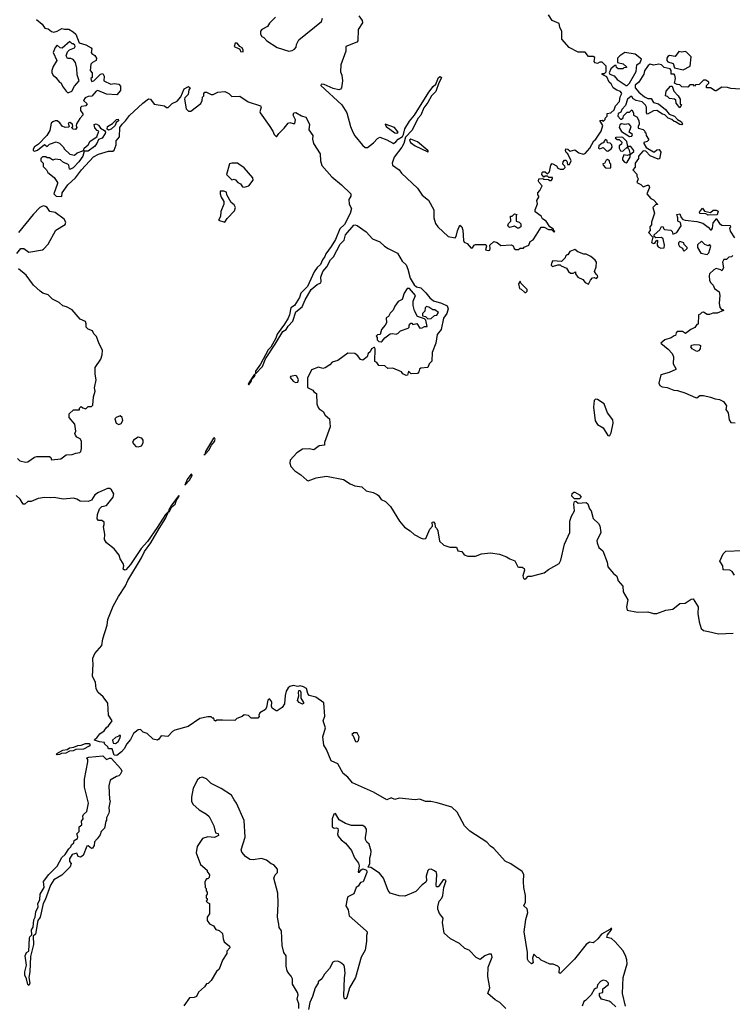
# Model space of a CAD drawing. Extents: x 2528690 to 2677062, y 911844 to 1023253.
# Tile 18 of 145: x 2589315 to 2595567, y 919781 to 928411. Entities that reach past the tile are written whole.
import ezdxf

# ---------------------------------------------------------------- set-up
doc = ezdxf.new("R2010")
doc.units = 0

msp = doc.modelspace()

# ---------------------------------------------------------------- linework, layer by layer
at = {"layer": '0CON10XD'}
for points in [[(2589461.7, 928411.7), (2589511.7, 928371.7), (2589535, 928337.5), (2589565, 928330), (2589595, 928308.8), (2589615, 928303.3), (2589645, 928310), (2589685, 928333.3), (2589707, 928327), (2589747.3, 928327.3), (2589785, 928306.2), (2589806.2, 928285), (2589837, 928207), (2589895, 928192), (2589941.2, 928165), (2589948, 928155), (2589943.3, 928125), (2589947.5, 928115), (2589975, 928097.5), (2589990, 928075), (2589986.4, 928053.6), (2589953, 928037), (2589938.3, 928021.7), (2589932.5, 927965), (2589950, 927945), (2589950, 927905), (2589940, 927895), (2589945, 927870), (2589966.1, 927873.9), (2590022.5, 927935), (2590045, 927940), (2590056.7, 927915), (2590052.5, 927875), (2590115, 927847.5), (2590145, 927853.3), (2590185, 927846), (2590199.7, 927829.7), (2590199.4, 927790.6), (2590168, 927752), (2590075, 927759.6), (2589999.2, 927790.8), (2589984.8, 927785.3), (2589948.6, 927741.4), (2589915, 927737.1), (2589888.8, 927725), (2589873.6, 927703.6), (2589907.5, 927675), (2589895, 927657.5), (2589858.3, 927651.7), (2589848.3, 927641.7), (2589847.5, 927615), (2589870, 927585), (2589870, 927575), (2589843.3, 927545), (2589813, 927497), (2589810, 927485), (2589817.5, 927465), (2589805, 927450), (2589785, 927452.5), (2589770, 927465), (2589780, 927475), (2589777.5, 927495), (2589755, 927510), (2589740, 927505), (2589750, 927475), (2589741.7, 927468.3), (2589715, 927466.7), (2589687, 927477), (2589667.7, 927507.7), (2589645, 927524.2), (2589625.8, 927525.8), (2589604.4, 927515), (2589592.4, 927505), (2589579.6, 927440.4), (2589554.1, 927395.9), (2589480, 927320), (2589445, 927295.7), (2589432.9, 927275), (2589433.8, 927265), (2589445, 927260), (2589471.2, 927268.8), (2589533, 927317), (2589555, 927300), (2589575, 927320), (2589635, 927340), (2589665, 927327.5), (2589696.4, 927296.4), (2589707, 927277), (2589755, 927232.5), (2589795, 927222.5), (2589820, 927245), (2589868.3, 927261.7), (2589878.3, 927271.7), (2589880, 927285), (2589916.1, 927313.9), (2589934, 927346), (2589992.5, 927385), (2590010, 927435), (2589995, 927440), (2589973, 927463), (2589968.3, 927491.7), (2589985, 927497.5), (2590005, 927487.5), (2590025, 927460), (2590060, 927440), (2590066.7, 927426.7), (2590063.8, 927415), (2590038.3, 927371.7), (2590005, 927360), (2589992, 927325), (2589970.6, 927299.4), (2589915, 927260), (2589881.7, 927258.3), (2589868.8, 927215), (2589835, 927166.2), (2589785, 927114), (2589760.7, 927100.7), (2589751.7, 927101.7), (2589746.7, 927135), (2589737.5, 927145), (2589699.3, 927159.3), (2589671.7, 927181.7), (2589625, 927190), (2589605, 927180), (2589575, 927200), (2589555, 927200), (2589545, 927210), (2589515, 927210), (2589500, 927195), (2589500, 927175), (2589520, 927155), (2589520, 927125), (2589550, 927095), (2589561.7, 927071.7), (2589616.7, 927026.7), (2589646.7, 926985), (2589648, 926975), (2589613.3, 926885), (2589635, 926865.8), (2589685, 926862.5), (2589688.8, 926895), (2589737.6, 926962.4), (2589804.5, 927025), (2589855.7, 927094.3), (2589961.1, 927208.9), (2590005, 927231.2), (2590095, 927260), (2590131.7, 927258.3), (2590143, 927267), (2590160, 927315), (2590161.2, 927348.8), (2590190, 927385), (2590194.2, 927465.8), (2590214, 927496), (2590243.8, 927525)], [(2591557.7, 928432.3), (2591505, 928380), (2591489.3, 928350.7), (2591440, 928325), (2591428.3, 928311.7), (2591427.5, 928285), (2591440, 928265), (2591456.4, 928256.4), (2591484, 928225), (2591575, 928168.6), (2591676.4, 928136.4), (2591705, 928140), (2591726.1, 928153.9), (2591740, 928170), (2591743.8, 928195), (2591764.1, 928235.9), (2591963.8, 928395), (2591971.2, 928425)], [(2592290, 928445), (2592318, 928405), (2592322, 928385), (2592285.6, 928325), (2592281.2, 928225), (2592272.5, 928215), (2592177.5, 928175), (2592175.5, 928135), (2592131.2, 928015), (2592128, 927955), (2592140, 927925), (2592148, 927875), (2592136.8, 927813.2), (2592128.7, 927801.3), (2592115, 927796.9), (2592065, 927808.8), (2591985, 927842.1), (2591960, 927845), (2591957.5, 927835), (2592141.8, 927665), (2592184, 927594), (2592216, 927475), (2592237.1, 927425), (2592255, 927394), (2592321.4, 927311.4), (2592345, 927291.4), (2592365, 927290), (2592419.4, 927330.6), (2592455, 927369.2), (2592475, 927380.6), (2592535, 927359.6), (2592595, 927326.9), (2592615, 927339.7), (2592636.4, 927365), (2592672.2, 927387.8), (2592683, 927405), (2592695, 927453.5), (2592735, 927521.8), (2592779.3, 927575), (2592904.2, 927775.8), (2592942.7, 927825), (2592966.2, 927845), (2592990, 927905), (2593005, 927914.2), (2593014.2, 927905), (2593013.1, 927895), (2592990.9, 927859.1), (2592966.9, 927783.1), (2592926.2, 927743.8), (2592895, 927685.7), (2592860.1, 927639.9), (2592833.6, 927575), (2592806.7, 927545), (2592758.4, 927441.6), (2592699.9, 927380.1), (2592685, 927326.7), (2592666, 927294), (2592601, 927205), (2592582.1, 927155), (2592585, 927135.8), (2592645.3, 927095.3), (2592665, 927065.5), (2592804.2, 926934.2), (2592845, 926874.2), (2592899.8, 926829.8), (2592946.9, 926745), (2592949.2, 926675), (2592963.3, 926625), (2592983.3, 926595), (2593075, 926510), (2593135, 926500), (2593145, 926510), (2593155, 926560), (2593175, 926610), (2593192.5, 926595), (2593203.3, 926565), (2593207, 926477), (2593215, 926460), (2593239.3, 926449.3), (2593275, 926410), (2593288.3, 926411.7), (2593302.5, 926435), (2593315, 926440), (2593405, 926440), (2593410, 926425), (2593400, 926395), (2593425, 926387.5), (2593438, 926392), (2593443.3, 926405), (2593440, 926435), (2593475, 926467.5), (2593505, 926457.5), (2593535, 926432.5), (2593627, 926437), (2593645, 926430), (2593652.5, 926405), (2593665, 926397.5), (2593691.7, 926398.3), (2593705, 926410), (2593735, 926410), (2593741.7, 926418.3), (2593780, 926435), (2593791.7, 926468.3), (2593819.3, 926480.7), (2593846.1, 926523.9), (2593888.3, 926591.7), (2593915, 926592.5), (2593953, 926573), (2593981.7, 926571.7), (2594005, 926550), (2594010, 926555), (2594000, 926560), (2593996.4, 926576.4), (2593967, 926597), (2593932.5, 926645), (2593902.5, 926665), (2593888.3, 926688.3), (2593838.3, 926728.3), (2593837.5, 926745), (2593857, 926797), (2593852.5, 926825), (2593870, 926855), (2593870, 926865), (2593860, 926875), (2593860, 926895), (2593877, 926913), (2593897.5, 926955), (2593873, 926983), (2593867.5, 926995), (2593870, 927015), (2593905, 927020), (2593913, 927013), (2593955, 927010), (2593965, 927002.5), (2593977, 927003), (2593990, 927015), (2593988.3, 927028.3), (2593958.3, 927028.3), (2593945, 927040), (2593925, 927040), (2593911.7, 927031.7), (2593896.7, 927055), (2593899.3, 927070.7), (2593905, 927076.7), (2593925, 927076.7), (2593945, 927060), (2593961.7, 927078.3), (2593973, 927137), (2593985, 927150), (2594025, 927130), (2594035, 927110), (2594055, 927100), (2594085, 927100), (2594100, 927115), (2594098.3, 927128.3), (2594080, 927145), (2594082.5, 927165), (2594095, 927180), (2594105, 927180), (2594115, 927170), (2594121.7, 927141.7), (2594138.3, 927141.7), (2594153.3, 927175), (2594122.5, 927235), (2594108.3, 927248.3), (2594102.5, 927265), (2594105, 927280), (2594125, 927277.5), (2594145, 927260), (2594185, 927270), (2594220, 927245), (2594257, 927233), (2594275, 927237.5), (2594316.7, 927285), (2594351.7, 927348.3), (2594370, 927365), (2594417, 927433), (2594430, 927485), (2594403, 927527), (2594425, 927530), (2594435, 927520), (2594450, 927535), (2594451.7, 927548.3), (2594470, 927565), (2594470, 927590), (2594500, 927595), (2594528.8, 927621.2), (2594542.5, 927657.5), (2594576.7, 927695), (2594583.3, 927735), (2594596.7, 927765), (2594585, 927782.5), (2594553.3, 927793.3), (2594520, 927815), (2594505, 927850), (2594487.5, 927865), (2594465, 927910), (2594425, 927930), (2594425, 927940), (2594445, 927940), (2594460, 927955), (2594460, 928005), (2594425, 928037.5), (2594405, 928040), (2594385, 928027.5), (2594363.3, 928033.3), (2594353.3, 928045), (2594360, 928080), (2594345, 928087.5), (2594305, 928087.5), (2594276.1, 928126.1), (2594215, 928126.7), (2594135, 928167.5), (2594070, 928240), (2594072, 928308), (2594054.4, 928344.4), (2594047.1, 928377.1), (2593986.7, 928405), (2593955, 928452.5)], [(2589745, 927772.5), (2589772.5, 927785), (2589795, 927830), (2589837.5, 927875), (2589818.3, 927928.3), (2589817.5, 927985), (2589803.3, 928035), (2589785, 928062.5), (2589765, 928070), (2589735, 928070), (2589723.6, 928093.6), (2589735, 928130), (2589753, 928147), (2589795, 928163.3), (2589802.5, 928175), (2589798.3, 928188.3), (2589785, 928200), (2589775, 928200), (2589755, 928220), (2589687, 928163), (2589670, 928165), (2589645, 928186.7), (2589625, 928167.5), (2589608.8, 928125), (2589640, 928055), (2589609.3, 928000.7), (2589597.5, 927965), (2589597.5, 927945), (2589607.5, 927925), (2589632.5, 927905), (2589663.6, 927863.6), (2589676.4, 927856.4), (2589695, 927820), (2589723.6, 927783.6), (2589733.3, 927773.3), (2589745, 927772.5)], [(2591275, 928130), (2591276.7, 928145), (2591266.7, 928165), (2591246.2, 928176.2), (2591222.5, 928205), (2591204.1, 928205.9), (2591197.5, 928175), (2591240, 928155), (2591250, 928145), (2591251.7, 928131.7), (2591275, 928130)], [(2594645, 927833.3), (2594663.8, 927855), (2594721.7, 927958.3), (2594730, 928015), (2594757.5, 928035), (2594770, 928065), (2594715, 928110), (2594625, 928122.5), (2594580, 928095), (2594560, 928075), (2594560, 928035), (2594610, 928025), (2594638.3, 927998.3), (2594638.3, 927991.7), (2594615, 927990), (2594605, 927980), (2594565, 927980), (2594551.7, 927991.7), (2594548.3, 928008.3), (2594535, 928010), (2594500, 927980), (2594487.5, 927945), (2594493, 927933), (2594529.3, 927919.3), (2594556.4, 927886.4), (2594635, 927833.3), (2594645, 927833.3)], [(2595135, 927972.5), (2595197.5, 928005), (2595206.7, 928085), (2595165, 928126.7), (2595153.6, 928133.6), (2595125, 928127.5), (2595098.3, 928131.7), (2595065, 928090), (2595015, 928097.5), (2595000.7, 928089.3), (2594992.5, 928075), (2594992.5, 928055), (2595000.7, 928040.7), (2595046.4, 928026.4), (2595060, 927990), (2595135, 927972.5)], [(2595635, 927802.5), (2595555, 927806.7), (2595525, 927816.2), (2595475, 927820), (2595425, 927787.5), (2595415, 927787.5), (2595375, 927812.5), (2595340, 927815), (2595340, 927835), (2595360, 927855), (2595360, 927865), (2595335, 927880), (2595315, 927880), (2595277, 927843), (2595245, 927840), (2595235, 927830), (2595225, 927840), (2595195, 927840), (2595175, 927820), (2595123, 927823), (2595105, 927840), (2595083, 927843), (2595060, 927855), (2595066.7, 927895), (2595062.5, 927925), (2595055, 927932.5), (2595030, 927935), (2595030, 927965), (2595020, 927980), (2594967.5, 927992.5), (2594946.7, 928016.7), (2594920.7, 928020.7), (2594875, 928013.3), (2594845, 928020), (2594829.3, 928010.7), (2594795.8, 927964.2), (2594790, 927935), (2594746.1, 927863.9), (2594715, 927837.5), (2594713.3, 927815), (2594745, 927776.7), (2594796.7, 927735), (2594825, 927721.2), (2594855, 927720), (2594876.4, 927686.4), (2594920, 927675), (2594980, 927625), (2595013.6, 927583.6), (2595060, 927565), (2595087, 927537), (2595120, 927515), (2595130, 927495), (2595125, 927490), (2595105, 927492.5), (2595067, 927517), (2595055, 927517.5), (2595036.7, 927536.7), (2595005, 927547.5), (2594975, 927577.5), (2594955, 927583.3), (2594905, 927616.7), (2594875, 927613.3), (2594823, 927583), (2594813.6, 927593.6), (2594812.5, 927645), (2594805, 927662.5), (2594775, 927690), (2594722.3, 927702.3), (2594697, 927717), (2594685, 927737.5), (2594675, 927737.5), (2594647.5, 927715), (2594629.5, 927660.5), (2594597.5, 927625), (2594588.3, 927601.7), (2594565, 927590), (2594562.5, 927565), (2594585, 927540), (2594595, 927540), (2594608.3, 927551.7), (2594611.7, 927568.3), (2594645, 927600), (2594665, 927600), (2594685, 927620), (2594700, 927595), (2594700, 927575), (2594728.3, 927558.3), (2594747, 927527), (2594750, 927495), (2594740, 927475), (2594741.7, 927461.7), (2594785, 927450), (2594800, 927435), (2594800, 927425), (2594808.3, 927418.3), (2594810, 927395), (2594830, 927365), (2594830, 927355), (2594820, 927345), (2594790, 927335), (2594790, 927325), (2594811.7, 927291.7), (2594875, 927253.3), (2594885, 927252.5), (2594905, 927270), (2594925, 927272.5), (2594938.8, 927248.8), (2594927.5, 927192.5), (2594915, 927190), (2594845, 927217.5), (2594808.3, 927258.3), (2594785, 927262.5), (2594744.1, 927215.9), (2594742.5, 927195), (2594713.8, 927155), (2594715, 927120), (2594693.3, 927095), (2594727.5, 927057.5), (2594728.3, 927038.3), (2594740, 927015), (2594730, 926985), (2594765, 926967.5), (2594785, 926947.5), (2594821.7, 926961.7), (2594835, 926960), (2594839.3, 926940.7), (2594817.5, 926885), (2594852.5, 926845), (2594875, 926832.5), (2594910, 926795), (2594910, 926790), (2594895, 926790), (2594870, 926765), (2594883.3, 926715), (2594856.7, 926635), (2594856.4, 926613.6), (2594842.5, 926595), (2594847, 926563), (2594830, 926545), (2594870, 926505), (2594858.3, 926458.3), (2594875, 926450), (2594887.5, 926452.5), (2594905, 926480), (2594910, 926475), (2594907.5, 926435), (2594915, 926420), (2594938.3, 926408.3), (2594967.7, 926412.3), (2594972.5, 926435), (2594959.3, 926489.3), (2594945, 926502.5), (2594895, 926500), (2594881.7, 926511.7), (2594880, 926525), (2594929.3, 926570.7), (2594945, 926597.5), (2594960, 926595), (2594961.7, 926581.7), (2594973, 926573), (2595027.5, 926565), (2595040, 926555), (2595045, 926530), (2595080, 926545), (2595116.7, 926605), (2595113, 926633), (2595087.5, 926645), (2595090, 926675), (2595080, 926705), (2595105, 926710), (2595118.3, 926678.3), (2595131.2, 926661.2), (2595153.9, 926653.9), (2595255, 926641.2), (2595307, 926627), (2595353.9, 926593.9), (2595375, 926570), (2595385, 926570), (2595392.5, 926585), (2595398.3, 926631.7), (2595420, 926655), (2595425, 926670), (2595453.3, 926625), (2595475, 926610), (2595548.3, 926608.3), (2595550, 926595), (2595542.5, 926585), (2595548.3, 926558.3), (2595585, 926500)], [(2590243.8, 927525), (2590278.3, 927571.7), (2590395, 927680), (2590445, 927717.5), (2590462.5, 927715), (2590495, 927670), (2590585, 927657.5), (2590603, 927643), (2590617, 927643), (2590653.9, 927676.1), (2590695, 927697.5), (2590727.5, 927735), (2590757.5, 927805), (2590796.7, 927826.7), (2590810, 927815), (2590797.5, 927795), (2590792.5, 927755), (2590763.3, 927726.7), (2590760, 927715), (2590775, 927630), (2590795, 927610), (2590815, 927610), (2590905, 927677.5), (2590916.4, 927703.6), (2590918.3, 927731.7), (2590930, 927745), (2590930, 927765), (2590940, 927775), (2590955, 927776.7), (2590995, 927756.7), (2591013.6, 927756.4), (2591054.3, 927775.7), (2591115, 927782.9), (2591150, 927765), (2591175, 927736.7), (2591245, 927742), (2591320.5, 927690.5), (2591426.7, 927655), (2591433.8, 927645), (2591421.2, 927605), (2591424.1, 927594.1), (2591503.3, 927485), (2591536.7, 927435), (2591547.5, 927405), (2591565, 927387.5), (2591571.7, 927388.3), (2591587, 927413), (2591635, 927460), (2591670, 927505), (2591685, 927510), (2591715, 927500), (2591727.3, 927502.7), (2591734.1, 927534.1), (2591714, 927575), (2591720, 927595), (2591737, 927597), (2591788.3, 927568.3), (2591826.4, 927556.4), (2591856.4, 927496.4), (2591852.5, 927445), (2591886.4, 927396.4), (2591883.3, 927365), (2591892.5, 927325), (2591950, 927235), (2591953.1, 927175), (2591964.5, 927134.5), (2592053.1, 927033.1), (2592138.8, 926965), (2592219.2, 926885), (2592221.2, 926865), (2592202, 926835), (2592204.2, 926794.2), (2592225.7, 926755), (2592215, 926713.8), (2592165, 926615.5), (2592123.3, 926576.7), (2592085.3, 926485), (2592046.3, 926423.7), (2592000.5, 926359.5), (2591992.9, 926335), (2591970.9, 926305), (2591955, 926266.7), (2591925, 926239.5), (2591898.3, 926201.7), (2591838.4, 926071.6), (2591780, 926015), (2591768.2, 925975), (2591725.2, 925904.7), (2591694.2, 925885), (2591682.5, 925825), (2591670, 925795), (2591638.8, 925741.2), (2591572.5, 925655), (2591561.7, 925618.3), (2591518.3, 925541.7), (2591495, 925518.8), (2591427.6, 925392.4), (2591385, 925331.2), (2591385, 925307.5), (2591445, 925372.5), (2591471.4, 925438.6), (2591555, 925565.7), (2591623, 925677), (2591653.8, 925695), (2591668.7, 925725), (2591711, 925769), (2591738.7, 925851.3), (2591793.5, 925895), (2591818.8, 925955), (2591873.1, 926046.9), (2591925, 926089.4), (2591955.8, 926105), (2591960.6, 926115), (2591956.4, 926155), (2591975.3, 926205), (2592008.2, 926245), (2592040.8, 926305), (2592066.5, 926333.5), (2592127.2, 926445), (2592161, 926479), (2592173.8, 926525), (2592245, 926611.4), (2592255, 926614), (2592275, 926606.2), (2592355, 926552.5), (2592410.9, 926490.9), (2592475, 926464.3), (2592515.5, 926425.5), (2592546.7, 926405), (2592630, 926365), (2592670, 926295), (2592705, 926263.3), (2592721.4, 926225), (2592740, 926145), (2592775, 926086.2), (2592795, 926070), (2592835, 926060), (2592878.3, 926018.3), (2592913, 925973), (2592945, 925946.7), (2593015, 925927.1), (2593065, 925903.1), (2593073.7, 925876.3), (2593063.3, 925835), (2593033.6, 925796.4), (2593012.5, 925695), (2592977.7, 925652.3), (2592965.6, 925574.4), (2592934, 925495), (2592931.7, 925418.3), (2592906, 925394), (2592895, 925363.3), (2592834, 925356), (2592823.3, 925346.7), (2592817.5, 925325), (2592805, 925310), (2592748.3, 925308.3), (2592725, 925330), (2592717.5, 925295), (2592705, 925293.3), (2592675, 925307.5), (2592663.6, 925323.6), (2592587, 925357), (2592543.6, 925353.6), (2592517, 925377), (2592465, 925380), (2592447.5, 925405), (2592430, 925415), (2592432.5, 925525), (2592428.3, 925538.3), (2592421.7, 925538.3), (2592402.5, 925525), (2592390, 925500), (2592372.5, 925485), (2592363, 925457), (2592325, 925427.5), (2592305, 925432.5), (2592281.2, 925465), (2592255, 925486.2), (2592195, 925486.9), (2592105, 925422.9), (2592055, 925408), (2592034.4, 925385.6), (2591995, 925360), (2591975, 925353.3), (2591935, 925365.8), (2591875, 925342.5), (2591840.7, 925269.3), (2591838.3, 925188.3), (2591887.5, 925165), (2591895, 925150), (2591917.5, 925135), (2591922.5, 925045), (2591933, 925013), (2591940.7, 925000.7), (2591976.4, 924976.4), (2591996.1, 924946.1), (2592033.6, 924913.6), (2592037.7, 924842.3), (2591987.5, 924705), (2591989.3, 924680.7), (2591943.2, 924676.8), (2591895, 924641.2), (2591855, 924650), (2591795, 924646.2), (2591745, 924615.7), (2591688.8, 924551.2), (2591685.8, 924524.2), (2591694.6, 924494.6), (2591728, 924458), (2591782.5, 924422.5), (2591833.6, 924373.6), (2591845, 924370), (2591916, 924394), (2592005, 924410), (2592155, 924381.2), (2592215, 924342), (2592255.9, 924325.9), (2592315, 924315.6), (2592355, 924280.9), (2592415, 924265.4), (2592449.8, 924249.8), (2592461.6, 924241.6), (2592484.8, 924204.8), (2592525, 924186.7), (2592567.8, 924145), (2592647.1, 924015), (2592692, 923962), (2592740.3, 923930.3), (2592775, 923898.8), (2592836.1, 923866.1), (2592855, 923860), (2592877.5, 923865), (2592913.3, 923945), (2592937, 923973), (2592933, 924007), (2592945, 924010), (2592957.5, 923995), (2592960, 923965), (2592975, 923950), (2592981.7, 923931.7), (2592999.1, 923839.1), (2593035, 923805.8), (2593088.1, 923788.1), (2593147.5, 923787.5), (2593157.5, 923755), (2593195, 923750), (2593215, 923721.2), (2593245, 923708.6), (2593315, 923708.6), (2593365, 923728.6), (2593445, 923737.8), (2593525, 923726.9), (2593585, 923704.2), (2593615, 923684), (2593658.8, 923668.8), (2593685, 923616.7), (2593695, 923611.2), (2593721.7, 923611.7), (2593739.3, 923599.3), (2593742.5, 923585), (2593730, 923535), (2593735, 923512.5), (2593745, 923506.7), (2593755, 923510), (2593775, 923532.5), (2593805, 923533.3), (2593915.9, 923564.1), (2593955, 923593.3), (2594047.5, 923645), (2594062.5, 923675), (2594093.3, 923815), (2594142.5, 923915), (2594142.5, 924015), (2594155, 924060), (2594182.5, 924105), (2594177.5, 924165), (2594181.7, 924188.3), (2594195, 924190), (2594215, 924172.5), (2594285, 924180), (2594298.3, 924168.3), (2594312.5, 924125), (2594327.5, 924105), (2594345, 924040), (2594392.5, 923995), (2594403.3, 923975), (2594412.9, 923915), (2594395, 923878.8), (2594378.9, 923845), (2594380, 923825), (2594395.3, 923785.3), (2594430, 923755), (2594467.5, 923655), (2594474, 923615), (2594525.6, 923555.6), (2594553, 923533), (2594565, 923493.3), (2594605.7, 923445), (2594610, 923395), (2594650.6, 923325), (2594636.9, 923265), (2594645, 923236.7), (2594735, 923217.1), (2594825, 923220.7), (2594875, 923205.9), (2594905, 923206.9), (2594984.2, 923235.8), (2595045, 923243.1), (2595105, 923292.9), (2595152.3, 923297.7), (2595205, 923332.7), (2595224, 923334), (2595265.8, 923264.2), (2595264.7, 923205), (2595274.6, 923134.6), (2595294.4, 923074.4), (2595315, 923056), (2595357.1, 923047.1), (2595445, 923028.1), (2595574.6, 923034.6)], [(2595105, 927640), (2595075, 927680), (2595070, 927705), (2595060, 927715), (2595015, 927720), (2594998.3, 927738.3), (2594980, 927745), (2594987.5, 927785), (2595025, 927827.5), (2595038.3, 927828.3), (2595053.9, 927783.9), (2595092.5, 927745), (2595110, 927715), (2595110, 927675), (2595120, 927665), (2595105, 927640)], [(2590095, 927442.5), (2590083, 927453), (2590084, 927476), (2590129.3, 927500.7), (2590165, 927537.5), (2590179.3, 927539.3), (2590182.5, 927525), (2590161.2, 927508.8), (2590152.5, 927485), (2590118.8, 927451.2), (2590095, 927442.5)], [(2592622.9, 927417.1), (2592635, 927424.4), (2592603.3, 927465), (2592520, 927495), (2592530, 927475), (2592605, 927420.9), (2592622.9, 927417.1)], [(2594665, 927387.5), (2594685, 927390), (2594690, 927405), (2594662.5, 927425), (2594680, 927475), (2594658.3, 927498.3), (2594625, 927492.5), (2594595, 927497.5), (2594580.7, 927489.3), (2594573.3, 927465), (2594595, 927432.5), (2594665, 927387.5)], [(2594635, 927157.5), (2594645, 927162.5), (2594670, 927205), (2594670, 927230), (2594702.5, 927255), (2594702.5, 927265), (2594675, 927300), (2594650, 927300), (2594642.5, 927345), (2594605, 927377.5), (2594595, 927382.5), (2594545, 927380), (2594540, 927375), (2594555, 927360), (2594575, 927360), (2594597, 927337), (2594595, 927320), (2594572.5, 927305), (2594573.3, 927285), (2594585, 927262.5), (2594605, 927260), (2594650, 927300), (2594650, 927285), (2594657.5, 927277.5), (2594670, 927230), (2594645, 927220), (2594615, 927227.5), (2594602.5, 927195), (2594603, 927183), (2594621.7, 927161.7), (2594635, 927157.5)], [(2592895, 927252), (2592900, 927255), (2592896, 927265), (2592805, 927339.2), (2592747.3, 927362.7), (2592735.4, 927355), (2592744.7, 927335), (2592783.2, 927305), (2592895, 927252)], [(2594475, 927260), (2594505, 927280), (2594512.5, 927295), (2594510, 927315), (2594495, 927327.5), (2594471.7, 927331.7), (2594468.3, 927348.3), (2594455, 927360), (2594440, 927345), (2594438.3, 927331.7), (2594425, 927330), (2594394.1, 927305.9), (2594392.5, 927285), (2594405, 927280), (2594435, 927290), (2594461.7, 927261.7), (2594475, 927260)], [(2591285, 926942.5), (2591326.4, 926953.6), (2591362.5, 927005), (2591360, 927025), (2591283, 927113), (2591236.1, 927146.1), (2591225, 927152.5), (2591175, 927152.5), (2591155, 927146.7), (2591130, 927055), (2591175, 927007.5), (2591195, 927012.5), (2591208.3, 927008.3), (2591230, 926985), (2591253, 926973), (2591270, 926945), (2591285, 926942.5)], [(2594495, 927110), (2594500, 927115), (2594500, 927145), (2594493, 927153), (2594490, 927175), (2594473, 927187), (2594460.7, 927179.3), (2594445, 927150), (2594431.7, 927148.3), (2594432.5, 927135), (2594455, 927113.8), (2594495, 927110)], [(2591115, 926637.5), (2591135, 926667.5), (2591198.8, 926735), (2591208, 926765), (2591197, 926787), (2591168.8, 926808.8), (2591132.5, 926875), (2591128.3, 926898.3), (2591105, 926907.5), (2591072.5, 926907.5), (2591072.5, 926885), (2591082.5, 926855), (2591106.4, 926816.4), (2591106.7, 926795), (2591080.7, 926729.3), (2591077.5, 926685), (2591060, 926655), (2591115, 926637.5)], [(2589289.1, 926360.9), (2589325, 926406.7), (2589352.5, 926405), (2589395, 926373.8), (2589515, 926394.6), (2589525, 926400.8), (2589564.3, 926445), (2589632.7, 926567.3), (2589713.8, 926615), (2589720, 926635), (2589705, 926663.8), (2589625, 926722.2), (2589580.5, 926730.5), (2589556.1, 926765), (2589541.5, 926775), (2589525, 926779.3), (2589510, 926775), (2589491.6, 926765), (2589433.5, 926705), (2589303.3, 926546.7)], [(2593695, 926582.5), (2593683.3, 926583.3), (2593655, 926602.5), (2593610.7, 926590.7), (2593597.5, 926605), (2593602.5, 926625), (2593622.5, 926645), (2593621.7, 926688.3), (2593635, 926690), (2593655, 926710), (2593680, 926705), (2593670, 926695), (2593670, 926645), (2593697, 926637), (2593711.7, 926621.7), (2593712.5, 926595), (2593695, 926582.5)], [(2595355, 926697.5), (2595335, 926710), (2595283, 926713), (2595280, 926725), (2595305, 926760), (2595321.7, 926731.7), (2595375, 926720), (2595398.3, 926741.7), (2595425, 926742.5), (2595441.7, 926731.7), (2595435, 926700), (2595355, 926697.5)], [(2595145, 926382.5), (2595170, 926405), (2595170, 926415), (2595145, 926440), (2595140, 926455), (2595105, 926467.5), (2595093.3, 926455), (2595095, 926440), (2595103.6, 926423.6), (2595128.3, 926408.3), (2595135, 926390), (2595145, 926382.5)], [(2595345, 926352.5), (2595361.7, 926368.3), (2595377, 926427), (2595365, 926440), (2595355, 926430), (2595325, 926440), (2595295, 926470), (2595261.7, 926438.3), (2595260, 926415), (2595290, 926365), (2595345, 926352.5)], [(2594305, 926092.5), (2594321.2, 926128.8), (2594340.7, 926149.3), (2594355, 926152.5), (2594375, 926142.5), (2594387, 926157), (2594385, 926170), (2594370.7, 926180.7), (2594357.5, 926205), (2594373.3, 926245), (2594375.8, 926285.8), (2594363.9, 926303.9), (2594325, 926336.7), (2594285, 926356.7), (2594265, 926356.7), (2594210, 926375), (2594185, 926397.5), (2594141.7, 926378.3), (2594125, 926350), (2594115, 926350), (2594101.7, 926338.3), (2594100, 926325), (2594068.3, 926291.7), (2593992.5, 926297.5), (2593983, 926287), (2593978.3, 926258.3), (2593988.3, 926248.3), (2594035, 926262.5), (2594055, 926262.5), (2594065, 926252.5), (2594113, 926233), (2594130, 926205), (2594148.3, 926188.3), (2594171.7, 926188.3), (2594190, 926200), (2594190, 926185), (2594210, 926155), (2594253.8, 926133.8), (2594277, 926107), (2594305, 926092.5)], [(2595570, 926345), (2595558.3, 926331.7), (2595535, 926330), (2595515, 926310), (2595490.7, 926309.3), (2595480, 926285), (2595490, 926235), (2595475, 926210), (2595465, 926220), (2595425, 926230), (2595405, 926220), (2595367.5, 926185), (2595362.5, 926165), (2595367.5, 926125), (2595377.5, 926105), (2595400, 926085), (2595410, 926055), (2595450, 926025), (2595457.5, 925995), (2595452.5, 925925), (2595458.3, 925888.3), (2595471.7, 925871.7), (2595485, 925870), (2595488.3, 925861.7), (2595435, 925837.5), (2595395, 925838.8), (2595365, 925826.7), (2595345, 925826.7), (2595315, 925846.2), (2595300, 925845), (2595285, 925830), (2595270, 925825), (2595268.3, 925741.7), (2595255, 925740), (2595236.4, 925713.6), (2595203, 925697), (2595155, 925660), (2595129.3, 925679.3), (2595083, 925677), (2595073, 925667), (2595068.3, 925641.7), (2595055, 925640), (2595028.8, 925621.2), (2594975, 925606.2), (2594940, 925575), (2595003.9, 925523.9), (2595040, 925485), (2595050, 925455), (2595047.5, 925395), (2595070, 925355), (2595070, 925345), (2595011.7, 925318.3), (2594940.7, 925299.3), (2594922.9, 925225), (2594930.8, 925205), (2594952, 925192), (2594995, 925187.8), (2595054.1, 925164.1), (2595085, 925161.5), (2595150.9, 925140.9), (2595245, 925098.8), (2595255, 925097.5), (2595283, 925117), (2595313, 925117), (2595375, 925103.3), (2595415, 925087.5), (2595455, 925082.5), (2595490, 925065), (2595516.4, 925026.4), (2595510, 924995), (2595530, 924965), (2595537.5, 924905), (2595555, 924880), (2595591.7, 924878.3)], [(2589296.2, 924565), (2589315, 924543.8), (2589365, 924533.3), (2589385, 924536.7), (2589444.1, 924575.9), (2589465, 924581.2), (2589575, 924583.3), (2589587.5, 924575), (2589595, 924553.8), (2589677, 924563), (2589723, 924597), (2589775, 924600), (2589807, 924613), (2589843.6, 924616.4), (2589852.5, 924625), (2589858.3, 924651.7), (2589857, 924717), (2589846.4, 924736.4), (2589815, 924752.5), (2589805, 924770), (2589800, 924785), (2589807.5, 924805), (2589797.5, 924865), (2589750, 924925), (2589750, 924955), (2589788.3, 924991.7), (2589838.3, 924991.7), (2589840, 925005), (2589855, 925020), (2589868.3, 925008.3), (2589895, 925000), (2589915, 925020), (2589945, 925020), (2589957.5, 925032.5), (2589962.5, 925105), (2589977.5, 925155), (2589972.5, 925185), (2589986.2, 925255), (2589976.7, 925305), (2589977, 925363), (2590026, 925435), (2590038, 925475), (2590040, 925515), (2590010.9, 925570.9), (2589987.5, 925635), (2589966.4, 925656.4), (2589955, 925682.5), (2589915, 925700), (2589896.7, 925715), (2589898, 925745), (2589891.2, 925765), (2589845.5, 925785.5), (2589775, 925866.7), (2589725, 925893.8), (2589693.4, 925903.4), (2589661.9, 925931.9), (2589602.4, 925962.4), (2589565, 925999.2), (2589516.7, 926015), (2589495, 926032), (2589436, 926085), (2589371.7, 926171.7), (2589305, 926226.2)], [(2593755, 926020), (2593767, 926033), (2593767, 926047), (2593711.7, 926101.7), (2593705, 926120), (2593690, 926095), (2593700, 926055), (2593715, 926050), (2593745, 926020), (2593755, 926020)], [(2592485, 925587.5), (2592495, 925592.5), (2592517, 925623), (2592565, 925657.5), (2592585, 925660), (2592616.4, 925653.6), (2592635, 925662.5), (2592655, 925682.5), (2592723.6, 925706.4), (2592732.5, 925715), (2592732.5, 925735), (2592745, 925750), (2592755, 925750), (2592765, 925740), (2592798.3, 925748.3), (2592825, 925707.5), (2592845, 925710), (2592865, 925722.5), (2592888.3, 925721.7), (2592878.3, 925778.3), (2592865, 925790), (2592805, 925810), (2592778.3, 925858.3), (2592767.5, 925905), (2592767.5, 925945), (2592788, 925995), (2592735, 926056.2), (2592714.2, 926055.8), (2592688.8, 926015), (2592670, 925960), (2592635, 925942.5), (2592605, 925900), (2592592.5, 925865), (2592565, 925837.5), (2592549.3, 925810.7), (2592531.2, 925798.8), (2592532.5, 925755), (2592522.5, 925735), (2592487.5, 925695), (2592478.3, 925651.7), (2592455, 925647.5), (2592443, 925637), (2592450, 925625), (2592450, 925605), (2592465, 925590), (2592485, 925587.5)], [(2592895, 925790), (2592925, 925792.5), (2592953, 925817), (2592975, 925822.5), (2592990, 925845), (2592956.7, 925866.7), (2592938.3, 925868.3), (2592905, 925892.5), (2592885, 925897.5), (2592872.5, 925885), (2592870, 925855), (2592850, 925835), (2592850, 925815), (2592875, 925810), (2592895, 925790)], [(2595255, 925504.2), (2595213.8, 925525), (2595203.3, 925545), (2595212.7, 925557.3), (2595235, 925563.8), (2595275, 925562.5), (2595286.2, 925556.2), (2595283.3, 925525), (2595270.5, 925509.5), (2595255, 925504.2)], [(2591325, 925211.2), (2591345, 925240), (2591350.7, 925259.3), (2591375.6, 925285), (2591379.2, 925299.2), (2591375, 925303.3), (2591325, 925228.8), (2591320, 925215), (2591325, 925211.2)], [(2591735, 925231.2), (2591755, 925233.3), (2591760, 925255), (2591746.4, 925286.4), (2591735, 925292.5), (2591690, 925285), (2591687.5, 925275), (2591715, 925242), (2591735, 925231.2)], [(2594485, 924763.3), (2594493, 924767), (2594505, 924790), (2594520, 924875), (2594516.9, 924905), (2594471.4, 924965), (2594441.9, 925045), (2594385, 925081.1), (2594365.9, 925084.1), (2594355.8, 925074.2), (2594349.2, 925015), (2594364.5, 924894.5), (2594385, 924862), (2594433.8, 924835), (2594475, 924767.5), (2594485, 924763.3)], [(2590185, 924863.8), (2590205, 924872.5), (2590220.7, 924899.3), (2590213.3, 924925), (2590195, 924937.5), (2590160, 924925), (2590148.3, 924911.7), (2590162.5, 924875), (2590185, 924863.8)], [(2590355, 924666.2), (2590375, 924673.3), (2590383, 924677), (2590397.7, 924702.3), (2590398.8, 924725), (2590385, 924742.5), (2590355, 924753.3), (2590312.5, 924725), (2590303.3, 924705), (2590335, 924670), (2590355, 924666.2)], [(2590935, 924594.2), (2590936.2, 924603.8), (2590938, 924603.9), (2590945, 924604.4), (2590975, 924638.9), (2590997.8, 924682.2), (2591025, 924714.2), (2591029.1, 924735), (2591025, 924747.1), (2591015, 924744.2), (2591005, 924729.2), (2590944.6, 924625), (2590938, 924603.9), (2590935, 924594.2)], [(2590765, 924330), (2590805, 924374.5), (2590827.8, 924415), (2590825, 924426.7), (2590815, 924424.2), (2590785, 924381.4), (2590765, 924330)], [(2590792.5, 922215), (2590675, 922184), (2590655, 922171.2), (2590615, 922127.5), (2590555, 922132.5), (2590535.9, 922104.1), (2590523.6, 922096.4), (2590485, 922103.8), (2590432.5, 922155), (2590397.3, 922167.3), (2590375, 922188), (2590355, 922186.4), (2590312.7, 922155), (2590288, 922102), (2590254.7, 922065), (2590230.8, 922019.2), (2590207.7, 921992.2), (2590168.5, 921961.5), (2590145, 921964.6), (2590125, 922020), (2590095, 922020), (2590088.3, 922038.3), (2590060, 922065), (2590060, 922075), (2590015, 922080.6), (2589971.8, 922095), (2589974.6, 922105.4), (2589992, 922115), (2590019.1, 922150.9), (2590055, 922176.7), (2590075, 922207.5), (2590095, 922222.5), (2590127.5, 922265), (2590093.3, 922315), (2590089.5, 922419.5), (2590046.7, 922475), (2590004.4, 922514.4), (2589985.7, 922545), (2589980.6, 922605), (2589953.1, 922655), (2589960, 922765), (2589956.2, 922793.8), (2589956, 922815), (2589974, 922855), (2590034.3, 922925), (2590043.4, 922983.4), (2590082.2, 923105), (2590086.9, 923155), (2590135, 923271.4), (2590180.4, 923355), (2590242.7, 923447.3), (2590264.8, 923495.2), (2590384.6, 923695), (2590410.1, 923749.9), (2590465.3, 923824.7), (2590537.5, 923952.5), (2590595, 924037.5), (2590615.8, 924085.8), (2590615, 924096.7), (2590613.6, 924086.4), (2590605, 924085.7), (2590595, 924074), (2590521.2, 923958.8), (2590435, 923836), (2590379.2, 923775), (2590285.6, 923635), (2590245, 923589.2), (2590235, 923586), (2590224, 923595), (2590228.8, 923625), (2590223.9, 923643.9), (2590196.4, 923686.4), (2590188.3, 923718.3), (2590145, 923773.3), (2590075, 923826.7), (2590058.8, 923855), (2590061.7, 923901.7), (2590048.8, 923965), (2590056.9, 923985), (2590055, 924006.2), (2590035, 924020), (2590005, 924020), (2589993.3, 924035), (2589996.7, 924075), (2590015.9, 924124.1), (2590035, 924143.3), (2590075, 924153.3), (2590136, 924225), (2590141.2, 924255), (2590119.7, 924289.7), (2590105, 924301.2), (2590085, 924302), (2590005, 924267.1), (2589973.8, 924245), (2589945, 924200), (2589915, 924186.7), (2589845, 924191.2), (2589815, 924208.8), (2589785.8, 924215.8), (2589697.3, 924207.3), (2589616.1, 924223.9), (2589585, 924220.8), (2589535, 924224), (2589475.9, 924214.1), (2589415, 924188.8), (2589385, 924187.5), (2589360, 924165), (2589345, 924164.2), (2589318.5, 924208.5), (2589285, 924239.4)], [(2594225, 924210), (2594181.7, 924211.7), (2594160, 924235), (2594161.7, 924258.3), (2594175, 924270), (2594185, 924270), (2594225, 924247.5), (2594240, 924225), (2594225, 924210)], [(2590625, 924098.8), (2590649.5, 924140.5), (2590677.5, 924165), (2590690.2, 924199.8), (2590712.5, 924235), (2590710, 924240), (2590646, 924155), (2590623.1, 924115), (2590620.5, 924100.5), (2590625, 924098.8)], [(2595585, 923543.3), (2595563.9, 923573.9), (2595545, 923586.7), (2595485, 923590), (2595482.5, 923625), (2595457.5, 923665), (2595485, 923730), (2595508.3, 923751.7), (2595659.3, 923759.3)], [(2594629.3, 919765), (2594604.2, 919875), (2594609.8, 920015), (2594644.3, 920135), (2594640.7, 920170.7), (2594629.8, 920209.8), (2594605, 920251.9), (2594539.5, 920329.5), (2594507.8, 920357.8), (2594467, 920367), (2594470.3, 920389.7), (2594505, 920430), (2594510, 920445), (2594500, 920445), (2594492.7, 920437.3), (2594418, 920395), (2594387.5, 920355), (2594353.3, 920325), (2594345, 920320), (2594315, 920324), (2594284, 920305), (2594182, 920175), (2594055, 920051.2), (2594046.7, 920056.7), (2594049.2, 920099.2), (2594036.1, 920116.1), (2593995, 920132.5), (2593965, 920132.5), (2593888.3, 920168.3), (2593868.3, 920188.3), (2593855, 920190), (2593825, 920220), (2593814.5, 920185.5), (2593818.8, 920145), (2593805, 920136.7), (2593778.5, 920158.5), (2593770.9, 920175), (2593769.4, 920235), (2593739.2, 920415), (2593754.2, 920525), (2593773.3, 920585), (2593766.1, 920616.1), (2593737.5, 920645), (2593752.5, 920675), (2593751.2, 920735), (2593737.1, 920805), (2593734.1, 920855.9), (2593738.3, 920918.3), (2593722.5, 920945), (2593622.9, 921012.9), (2593575, 921036.7), (2593475, 921147.5), (2593446.1, 921166.1), (2593412.3, 921202.3), (2593265, 921297.5), (2593217.5, 921345), (2593153.3, 921465), (2593105, 921508.8), (2592976.4, 921546.4), (2592923, 921557), (2592875, 921557.5), (2592825, 921580), (2592785, 921572.5), (2592645, 921586.7), (2592605, 921576.2), (2592575, 921590), (2592535, 921574), (2592419.5, 921639.5), (2592235, 921721.2), (2592192.5, 921772.5), (2592151.9, 921805), (2592105, 921887.1), (2592048.1, 921915), (2592007.5, 922015), (2591981.6, 922051.6), (2591974.1, 922125), (2591997.1, 922205), (2591977.1, 922265), (2591992.7, 922305), (2591982.1, 922422.1), (2591911.4, 922471.4), (2591855, 922488.1), (2591843.6, 922505), (2591830, 922550), (2591805, 922564.5), (2591775, 922571.5), (2591755, 922567.5), (2591714.6, 922575.4), (2591685, 922566.9), (2591670, 922555), (2591651.9, 922525), (2591642.4, 922487.6), (2591638.8, 922415), (2591617, 922383), (2591575, 922352.5), (2591565, 922352.5), (2591530, 922375), (2591522.5, 922395), (2591526.7, 922425), (2591521.7, 922441.7), (2591507, 922457), (2591500, 922455), (2591493, 922447), (2591480, 922385), (2591470, 922365), (2591422.5, 922335), (2591412.5, 922315), (2591416.4, 922303.6), (2591405, 922287.5), (2591345, 922290), (2591321.7, 922311.7), (2591285, 922317.5), (2591266.7, 922303.3), (2591220, 922285), (2591201.7, 922268.3), (2591095, 922272.5), (2591045, 922270), (2591032.5, 922262.5), (2591021.7, 922271.7), (2591018.3, 922288.3), (2591005, 922290), (2590995, 922300), (2590965, 922300), (2590895, 922286.7), (2590792.5, 922215)], [(2591795, 922412.5), (2591766, 922425), (2591752.5, 922445), (2591762.7, 922485), (2591760, 922515), (2591765, 922532.5), (2591775, 922530.8), (2591782.2, 922515), (2591782.7, 922462.7), (2591804.2, 922425), (2591803.8, 922416.2), (2591795, 922412.5)], [(2590155, 922067.5), (2590165, 922072.5), (2590180, 922085), (2590197.5, 922115), (2590200, 922135), (2590195, 922140), (2590185, 922130), (2590155, 922120), (2590130, 922095), (2590135, 922070), (2590155, 922067.5)], [(2592275, 922080), (2592287, 922093), (2592292.5, 922125), (2592275, 922160), (2592245, 922160), (2592230, 922145), (2592238.3, 922138.3), (2592260, 922085), (2592275, 922080)], [(2589645, 921968.8), (2589636.7, 921975), (2589640.8, 921979.2), (2589692.7, 922007.3), (2589732.5, 922015), (2589751.2, 922028.8), (2589790, 922035), (2589825, 922050), (2589855, 922051.1), (2589892.6, 922067.4), (2589925, 922067.2), (2589932.1, 922055), (2589925, 922042.5), (2589875, 922017.5), (2589807, 922013), (2589785, 922002.7), (2589751.3, 921998.7), (2589718.3, 921981.7), (2589681.2, 921978.8), (2589665, 921971.4), (2589645, 921968.8)], [(2589395, 919946.2), (2589385, 919953.3), (2589376, 920005), (2589359.5, 920035), (2589360.5, 920065), (2589375.5, 920125), (2589361.5, 920205), (2589374.3, 920235), (2589393.9, 920246.1), (2589400.2, 920359.8), (2589405, 920373.1), (2589421.7, 920388.3), (2589417.2, 920432.8), (2589433.1, 920456.9), (2589438.4, 920521.6), (2589449.2, 920545), (2589457.5, 920592.5), (2589478.1, 920635), (2589474.5, 920665), (2589492.2, 920695), (2589493.2, 920746.8), (2589529.4, 920805), (2589523.7, 920856.3), (2589571.7, 920918.3), (2589645, 920991.2), (2589683.9, 921066.1), (2589715, 921092.5), (2589745.6, 921144.4), (2589765, 921160), (2589770.7, 921179.3), (2589789.2, 921195), (2589793, 921217), (2589820.8, 921235), (2589824.2, 921245), (2589815.6, 921275), (2589836.7, 921295), (2589837.5, 921335), (2589860.6, 921355), (2589857.8, 921385), (2589871.2, 921405), (2589870.2, 921430.2), (2589875.5, 921445), (2589905, 921470), (2589918.8, 921545), (2589882.5, 921685), (2589883.3, 921755), (2589912.5, 921905), (2589912.5, 921925), (2589905, 921940), (2589922.3, 921947.7), (2590045, 921960), (2590075, 921926.7), (2590101.8, 921938.2), (2590117.3, 921937.3), (2590203.3, 921845), (2590210, 921825), (2590197.5, 921795), (2590185, 921782.5), (2590163, 921777), (2590107.5, 921745), (2590096.7, 921695), (2590102.5, 921575), (2590107.5, 921565), (2590097.5, 921505), (2590100, 921475), (2590097.5, 921455), (2590077.5, 921415), (2590077.5, 921395), (2590070, 921385), (2590057.5, 921325), (2590030, 921295), (2590020, 921265), (2589995, 921230), (2589970, 921205), (2589967, 921173), (2589955, 921150), (2589945, 921147.5), (2589915, 921170), (2589905, 921167.5), (2589872.5, 921085), (2589849.3, 921070.7), (2589827, 921077), (2589815, 921106.7), (2589775, 921094.2), (2589751.2, 921055), (2589752.7, 921032.7), (2589767.5, 921015), (2589757.5, 920985), (2589685, 920912.5), (2589615, 920872.5), (2589586.2, 920823.8), (2589538, 920695), (2589521.2, 920665), (2589495.5, 920544.5), (2589474.6, 920515.4), (2589455, 920396.7), (2589432.3, 920377.7), (2589435.7, 920305), (2589410.5, 920199.5), (2589404.7, 920065.3), (2589395.6, 920015), (2589403.2, 919966.8), (2589395, 919946.2)], [(2591763.9, 919743.9), (2591763.3, 919785), (2591750, 919825), (2591756.7, 919865), (2591752.5, 919885), (2591708.3, 919958.3), (2591707, 920003), (2591697, 920027), (2591675, 920050), (2591662.5, 920075), (2591653.8, 920115), (2591652.5, 920205), (2591632.5, 920235), (2591617.5, 920295), (2591612.5, 920425), (2591592.5, 920455), (2591587, 920483), (2591576.7, 920545), (2591583.3, 920665), (2591578.8, 920755), (2591543.8, 920885), (2591555.9, 920914.1), (2591576.2, 920935), (2591576.2, 920965), (2591545, 921003.3), (2591521.7, 921011.7), (2591480, 921045), (2591435, 921060), (2591363, 921047), (2591335, 921050), (2591295, 921076), (2591263.8, 921115), (2591257.5, 921135), (2591293.9, 921246.1), (2591283, 921393), (2591216.7, 921545), (2591195, 921572.5), (2591174.1, 921614.1), (2591083.6, 921673.6), (2590995, 921717.5), (2590955, 921757.5), (2590915, 921772.5), (2590895, 921766.7), (2590875, 921747.5), (2590836, 921675), (2590821.2, 921595), (2590821.7, 921561.7), (2590832.5, 921535), (2590890, 921485), (2590955, 921447.5), (2590976.4, 921426.4), (2591017.5, 921345), (2591032.5, 921285), (2591055, 921277.5), (2591060, 921260), (2591025, 921242.5), (2590965, 921250), (2590920, 921235), (2590872.5, 921165), (2590863, 921107), (2590902.5, 921005), (2590960, 920955), (2590960, 920945), (2590980, 920915), (2590978.3, 920891.7), (2590965, 920880), (2590955, 920880), (2590940, 920855), (2590942.5, 920805), (2590950, 920795), (2590950, 920775), (2590960, 920765), (2590960, 920745), (2590950, 920735), (2590950, 920715), (2590958.3, 920708.3), (2590960, 920695), (2590950, 920685), (2590961.7, 920671.7), (2590980, 920665), (2590980, 920575), (2590960, 920545), (2590960, 920515), (2590980, 920485), (2591015, 920467.5), (2591037, 920437), (2591065, 920426.7), (2591095, 920400), (2591100, 920355), (2591109.3, 920329.3), (2591155, 920290), (2591157.5, 920275), (2591133, 920247), (2591132.5, 920225), (2591093, 920167), (2591065, 920090), (2591041.7, 920068.3), (2590995, 919990), (2590968.3, 919961.7), (2590955, 919960), (2590936.4, 919933.6), (2590883.6, 919886.4), (2590865, 919850), (2590845, 919840), (2590805, 919837.5), (2590755, 919767.5)], [(2593579.5, 919745), (2593525.6, 919795.6), (2593485, 919820), (2593422.5, 919875), (2593438.8, 919925), (2593420.8, 920025), (2593423.8, 920105), (2593460, 920195), (2593455, 920220), (2593429.3, 920220.7), (2593395, 920206.7), (2593355, 920172.5), (2593320.7, 920190.7), (2593256.7, 920255), (2593221.2, 920271.2), (2593173.8, 920315), (2593095.7, 920355.7), (2593040, 920405), (2593023, 920497), (2593028.8, 920535), (2592996.4, 920576.4), (2592983.9, 920613.9), (2592983.6, 920633.6), (2592996.1, 920683.9), (2593018.3, 920711.7), (2593026.7, 920735), (2593037, 920803), (2593057.5, 920865), (2593043, 920873), (2593029.3, 920870.7), (2592993, 920817), (2592985, 920810), (2592971.7, 920811.7), (2592967.5, 920827.5), (2592974.4, 920915), (2592970, 920935), (2592955, 920950.8), (2592925, 920965.8), (2592905, 920963.3), (2592896.1, 920953.9), (2592881.2, 920905), (2592883.8, 920865), (2592877.7, 920852.3), (2592845, 920827.5), (2592790.7, 920769.3), (2592695, 920728), (2592645, 920731.4), (2592563.8, 920755), (2592547, 920777), (2592507.7, 920887.7), (2592470.5, 920930.5), (2592395, 920980), (2592373, 920983), (2592386.4, 921013.6), (2592386.4, 921063.6), (2592396.7, 921095), (2592397, 921123), (2592380, 921185), (2592361.2, 921201.2), (2592350, 921225), (2592348, 921245), (2592358, 921295), (2592356.2, 921315), (2592345, 921332.5), (2592325, 921347.5), (2592225, 921348), (2592174.1, 921364.1), (2592116.7, 921396.7), (2592085, 921452.5), (2592071.7, 921448.3), (2592056.7, 921405), (2592056.4, 921336.4), (2592073.6, 921323.6), (2592095, 921327.5), (2592105, 921322.5), (2592110, 921305), (2592103.3, 921275), (2592110, 921255), (2592135, 921222.5), (2592173, 921193), (2592225, 921127.5), (2592253.3, 921065), (2592287.7, 921017.7), (2592292.5, 920995), (2592285, 920940), (2592295, 920940), (2592310, 920960), (2592325, 920968.8), (2592350.7, 920960.7), (2592359.3, 920949.3), (2592360, 920935), (2592327.5, 920855), (2592305, 920847.5), (2592285, 920817.5), (2592267.5, 920805), (2592245, 920750), (2592195, 920722.5), (2592186.7, 920705), (2592177.5, 920645), (2592197.3, 920607.3), (2592206.7, 920555), (2592355, 920423.3), (2592363.3, 920415), (2592363.3, 920405), (2592356.2, 920385), (2592357.5, 920335), (2592345.6, 920254.4), (2592312, 920195), (2592260, 920015), (2592208.8, 919925), (2592185, 919840), (2592175, 919830), (2592165, 919830), (2592157.5, 919855), (2592163, 920013), (2592170, 920055), (2592165, 920110), (2592157.5, 920125), (2592128.3, 920148.3), (2592105, 920157.5), (2592073.3, 920156.7), (2592060.7, 920149.3), (2592032.5, 920095), (2591987.5, 920045), (2591966.4, 920003.6), (2591933, 919977), (2591932.5, 919965), (2591907.5, 919925), (2591885, 919850), (2591860, 919795), (2591847.5, 919735)], [(2594545, 919757.1), (2594503.8, 919795), (2594485, 919808), (2594420, 919825), (2594402.5, 919855), (2594401.7, 919878.3), (2594430, 919885), (2594430, 919915), (2594480, 919955), (2594480, 919965), (2594460, 919985), (2594435, 919992.5), (2594410.7, 919979.3), (2594385, 919950), (2594378.3, 919921.7), (2594365, 919920), (2594355, 919910), (2594327.7, 919862.3), (2594280, 919815), (2594263.6, 919806.4), (2594248.8, 919765)]]:
    msp.add_lwpolyline(points, dxfattribs=at)

doc.saveas('drawing.dxf')
